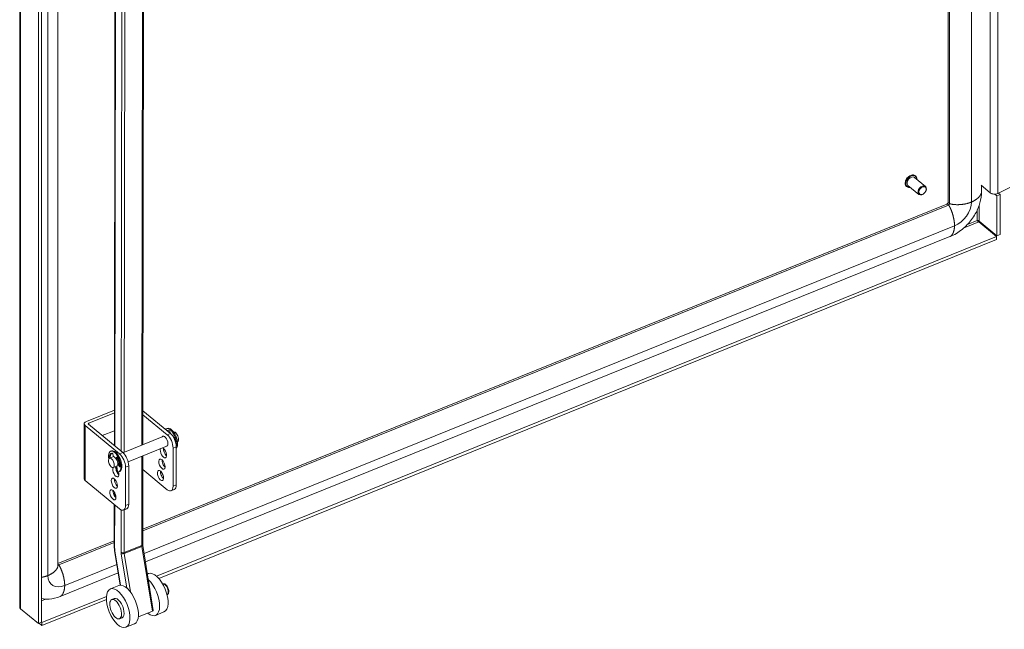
# Model space of a CAD drawing. Header units: inches. Extents: x 3 to 371, y 8 to 234.
# Tile 46 of 51: x 315 to 333, y 160 to 172. Entities that reach past the tile are written whole.
import ezdxf

# ---------------------------------------------------------------- set-up
doc = ezdxf.new("R2010")
doc.units = ezdxf.units.IN
doc.header["$LTSCALE"] = 22
doc.header["$MEASUREMENT"] = 0
doc.layers.add('Visible (ANSI)', color=7, linetype='Continuous', lineweight=5)
doc.layers.add('Visible Narrow (ANSI)', color=7, linetype='Continuous', lineweight=5)

msp = doc.modelspace()

# ---------------------------------------------------------------- linework, layer by layer
at = {"layer": 'Visible (ANSI)'}
for p, q in [((332.1649, 206.222), (332.1649, 168.2152)), ((314.846, 160.6679), (314.846, 199.8988)), ((315.1946, 199.5987), (315.1946, 160.3579)), ((315.2537, 199.6226), (315.2537, 160.3818)), ((315.5603, 161.4395), (315.5603, 179.3045)), ((316.6323, 179.2658), (316.6124, 163.6731)), ((317.1634, 179.3142), (317.1435, 163.6942)), ((331.741, 168.5082), (331.537, 168.6764)), ((331.5548, 168.7051), (331.5519, 168.7075)), ((331.3897, 168.5049), (331.3869, 168.5073)), ((331.6185, 168.3597), (331.4146, 168.5279)), ((331.7491, 168.4244), (331.7512, 168.4295)), ((332.7783, 168.5289), (332.95, 168.3873)), ((332.7867, 168.522), (332.7867, 168.4071)), ((333.0896, 168.3768), (333.3163, 168.487)), ((331.7024, 168.3677), (331.6977, 168.3647)), ((333.0724, 168.3348), (333.0368, 168.3641)), ((333.1315, 168.3587), (333.0724, 168.3348)), ((333.0724, 167.5853), (333.0724, 168.3348)), ((333.1021, 168.3829), (333.1315, 168.3587)), ((333.1315, 167.6092), (333.1315, 168.3587)), ((332.1371, 168.1798), (317.1415, 162.1175)), ((332.7412, 167.8584), (333.0724, 167.5853)), ((332.7342, 167.8487), (333.0654, 167.5755)), ((332.1978, 167.5718), (317.1925, 161.5057)), ((317.3978, 161.2417), (333.0654, 167.5755)), ((317.4401, 161.1998), (333.0654, 167.5166)), ((333.0654, 167.5755), (333.0654, 167.5166)), ((333.0724, 167.5853), (333.1315, 167.6092)), ((316.6133, 164.338), (316.0913, 164.127)), ((316.1327, 164.0929), (316.6132, 164.2871)), ((317.5973, 163.8783), (317.1442, 164.2519)), ((317.6564, 163.9022), (317.1443, 164.3245)), ((316.0503, 163.0567), (316.0503, 164.0815)), ((316.0677, 164.0496), (316.7103, 163.5198)), ((316.7694, 163.5437), (316.1268, 164.0735)), ((316.3842, 163.8613), (316.6128, 163.9537)), ((316.77, 163.5432), (317.5316, 163.8511)), ((317.5811, 163.9888), (317.5975, 163.9955)), ((317.6526, 163.9212), (317.6524, 163.9055)), ((317.7146, 163.8306), (317.7173, 163.8327)), ((317.7171, 163.9261), (317.7186, 163.9267)), ((317.7247, 163.832), (317.7173, 163.826)), ((316.8681, 163.3757), (317.6036, 163.673)), ((317.7668, 162.9436), (317.7668, 163.654)), ((317.7891, 163.748), (317.7907, 163.7486)), ((316.5202, 163.4423), (316.5833, 163.4678)), ((316.5424, 163.5689), (316.5588, 163.5756)), ((316.5847, 163.5149), (316.5944, 163.4692)), ((316.6442, 163.4281), (316.6539, 163.4579)), ((316.6676, 163.4562), (316.6587, 163.4287)), ((317.1432, 163.4869), (317.1411, 161.8327)), ((317.7077, 162.9197), (317.7077, 163.6301)), ((316.5922, 163.2641), (316.6553, 163.2896)), ((316.6553, 163.2896), (316.6723, 163.1854)), ((316.7069, 163.287), (316.6744, 163.3306)), ((316.6852, 163.3448), (316.7211, 163.2965)), ((316.7098, 163.3117), (316.7166, 163.3144)), ((316.8207, 163.2715), (316.8207, 162.5611)), ((316.8798, 163.2954), (316.8798, 162.585)), ((316.6962, 163.1885), (316.7126, 163.1951)), ((317.5973, 162.8535), (317.1429, 163.2282)), ((316.7103, 162.495), (316.0677, 163.0248)), ((316.6113, 162.8099), (316.6112, 162.7414)), ((317.6694, 162.8323), (317.7286, 162.8562)), ((316.611, 162.5768), (316.61, 161.8)), ((316.8416, 162.4976), (316.7825, 162.4737)), ((316.6101, 161.9027), (315.5603, 161.4783)), ((317.1429, 161.8127), (317.3386, 160.6028)), ((316.6168, 161.719), (316.7217, 161.071)), ((316.6846, 161.3004), (315.6012, 160.8624)), ((317.2493, 161.2878), (317.2291, 161.2796)), ((316.6968, 161.0651), (316.5391, 161.0016)), ((317.5135, 161.0959), (317.5144, 161.0963)), ((317.5944, 160.895), (317.5953, 160.8954)), ((315.2607, 160.3777), (316.4639, 160.8641)), ((315.2607, 160.3188), (316.4626, 160.8047)), ((316.5637, 160.804), (316.611, 160.823)), ((315.1946, 160.3579), (314.8634, 160.6311)), ((317.3219, 160.5872), (317.059, 160.4813)), ((317.5371, 160.5736), (317.3794, 160.51)), ((315.2537, 160.3818), (315.1946, 160.3579)), ((315.2071, 160.363), (315.2607, 160.3188)), ((315.2537, 160.3835), (315.2607, 160.3777)), ((315.2607, 160.3777), (315.2607, 160.3188)), ((316.7076, 160.4469), (316.7549, 160.4659)), ((316.9846, 160.3509), (316.8269, 160.2874))]:
    msp.add_line(p, q, dxfattribs=at)
for centre, major_axis, ratio, start_param, end_param in [((331.4758, 168.6021), (-0.0612, -0.0743), 0.6688348, 3.1415927, 6.2831853), ((331.6798, 168.4339), (0.0612, 0.0743), 0.6688348, 5.1641407, 10.5438226), ((333.0281, 168.419), (0.0955, 0), 0.5773503, 3.7540129, 5.4120757), ((316.1465, 164.0815), (-0.0963, 0), 0.5773503, 5.3232542, 6.8940505), ((316.1465, 164.0815), (-0.0241, 0), 0.5773503, 5.3232542, 6.8940505), ((317.658, 163.7986), (-0.0769, 0.1902), 0.4683232, 3.6105467, 6.4845526), ((317.6744, 163.8052), (0.0769, -0.1902), 0.4683232, 0.1916804, 3.1415927), ((317.5542, 163.7567), (-0.0378, 0.0935), 0.4683232, 2.8314501, 6.5933278), ((317.6654, 163.7632), (-0.0768, 0.1899), 0.4683232, 5.7969328, 6.2357877), ((317.6818, 163.7698), (-0.0768, 0.1899), 0.4683232, 0.0923354, 0.1290539), ((317.5973, 163.7212), (0.0721, -0.1785), 0.4683232, 0.8586784, 2.4294747), ((317.6416, 163.9305), (0.0072, -0.0178), 0.4683232, 0.8431297, 2.6553402), ((317.6564, 163.7451), (-0.0721, 0.1785), 0.4683232, 4.0002711, 5.5710674), ((317.7256, 163.8156), (-0.0072, 0.0178), 0.4683232, 4.6159729, 6.4281833), ((317.7547, 163.8377), (0.036, -0.0891), 0.4683232, 0, 3.1415927), ((317.5266, 163.5437), (0.0378, -0.0935), 0.4683232, 3.5859633, 8.9804074), ((317.6387, 163.7997), (0.0768, -0.1899), 0.4683232, 1.0654178, 1.4743803), ((316.6193, 163.3787), (0.0769, -0.1902), 0.4683232, 6.0381479, 10.5573018), ((316.528, 163.4493), (-0.0072, 0.0178), 0.4683232, 0.7341108, 1.7588974), ((316.6336, 163.3434), (-0.0768, 0.1899), 0.4683232, 6.1615473, 7.0172961), ((316.5444, 163.4559), (0.0072, -0.0178), 0.4683232, 3.8757035, 4.9004901), ((316.65, 163.35), (-0.0768, 0.1899), 0.4683232, 0.0923354, 0.7341108), ((316.6357, 163.3853), (0.0769, -0.1902), 0.4683232, 0, 3.1415927), ((316.5743, 163.5181), (-0.0072, 0.0178), 0.4683232, 4.3493369, 6.1615473), ((316.6193, 163.3787), (0.036, -0.0891), 0.4683232, 0, 3.1415927), ((316.6643, 163.4439), (-0.0072, 0.0178), 0.4683232, 4.9805875, 6.7927979), ((316.605, 163.3669), (0.0768, -0.1899), 0.4683232, 0.983246, 1.8389948), ((316.7103, 163.3626), (0.0721, -0.1785), 0.4683232, 0.8586784, 2.4294747), ((316.7694, 163.3865), (-0.0721, 0.1785), 0.4683232, 4.0002711, 5.5710674), ((317.5858, 163.5676), (0.0378, -0.0935), 0.4683232, 3.8826737, 5.5421043), ((316.6396, 163.1851), (0.0378, -0.0935), 0.4683232, 2.0084316, 2.697222), ((316.6445, 163.3889), (-0.0323, 0.08), 0.4683232, 3.7909445, 5.2028826), ((316.6445, 163.3889), (0.036, -0.0891), 0.4683232, 0.6349902, 2.0632442), ((316.7106, 163.2987), (0.0072, -0.0178), 0.4683232, 5.2220015, 7.2664313), ((316.6672, 163.3981), (0.0378, -0.0935), 0.4683232, 0.1695957, 0.3716879), ((317.5582, 163.3546), (0.0378, -0.0935), 0.4683232, 3.8826737, 5.5421043), ((316.6396, 163.1851), (0.0378, -0.0935), 0.4683232, 3.5701763, 7.6796293), ((316.6988, 163.209), (0.0378, -0.0935), 0.4683232, 3.8826737, 5.5421043), ((317.5306, 163.1416), (0.0378, -0.0935), 0.4683232, 3.8826737, 5.5421043), ((316.1465, 163.0567), (-0.0962, 0), 0.5773503, 0, 0.6108652), ((316.6712, 162.996), (0.0378, -0.0935), 0.4683232, 3.8826737, 5.5421043), ((317.5973, 163.0107), (0.0721, -0.1785), 0.4683232, 5.5710674, 7.1418637), ((317.6564, 163.0346), (0.0721, -0.1785), 0.4683232, 0, 0.8586784), ((316.6436, 162.783), (0.0378, -0.0935), 0.4683232, 3.8826737, 5.5421043), ((316.7103, 162.6521), (0.0721, -0.1785), 0.4683232, 5.5710674, 7.1418637), ((316.7694, 162.676), (0.0721, -0.1785), 0.4683232, 0, 0.8586784), ((317.3932, 160.9307), (-0.1439, 0.3571), 0.4690581, 3.1415927, 6.2831853), ((316.8407, 160.708), (-0.1439, 0.3571), 0.4690581, 3.1415927, 6.2831853), ((317.2355, 160.8671), (0.1439, -0.3571), 0.4690581, 5.5730397, 8.6657758), ((316.683, 160.6445), (0.072, -0.1785), 0.4690581, 0, 3.1415927), ((317.3006, 160.5967), (0.038, 0.0061), 0.3839938, 5.2452547, 6.2831853)]:
    msp.add_ellipse(centre, major_axis=major_axis, ratio=ratio, start_param=start_param, end_param=end_param, dxfattribs=at)
for centre, major_axis, ratio in [((331.6867, 168.4282), (-0.0535, -0.0649), 0.6688348), ((316.5562, 163.3532), (-0.036, 0.0891), 0.4683232), ((317.499, 163.3307), (-0.0378, 0.0935), 0.4683232), ((317.4714, 163.1176), (-0.0378, 0.0935), 0.4683232), ((316.612, 162.9721), (-0.0378, 0.0935), 0.4683232), ((316.5844, 162.7591), (-0.0378, 0.0935), 0.4683232), ((316.683, 160.6445), (0.1439, -0.3571), 0.4690581), ((316.6357, 160.6254), (-0.072, 0.1785), 0.4690581)]:
    msp.add_ellipse(centre, major_axis=major_axis, ratio=ratio, dxfattribs=at)
for points, knots in [([(331.3869, 168.5073), (331.3797, 168.5132), (331.3739, 168.5207), (331.3655, 168.5383), (331.363, 168.5485), (331.3615, 168.5705), (331.3626, 168.5825), (331.3683, 168.6069), (331.373, 168.6194), (331.3855, 168.6434), (331.3933, 168.655), (331.4112, 168.6762), (331.4213, 168.6858), (331.4428, 168.702), (331.4542, 168.7087), (331.4773, 168.7183), (331.4889, 168.7212), (331.5112, 168.723), (331.5218, 168.7219), (331.539, 168.7162), (331.5459, 168.7125), (331.5519, 168.7075)], [5.6016767, 5.6016767, 5.6016767, 5.6016767, 5.9043674, 5.9043674, 6.2155281, 6.2155281, 6.5379449, 6.5379449, 6.8639056, 6.8639056, 7.1898802, 7.1898802, 7.5156467, 7.5156467, 7.8416586, 7.8416586, 8.1675039, 8.1675039, 8.4889832, 8.4889832, 8.7432693, 8.7432693, 8.7432693, 8.7432693]), ([(331.5548, 168.7051), (331.562, 168.6992), (331.5677, 168.6917), (331.5761, 168.6741), (331.5787, 168.6639), (331.5797, 168.6493), (331.5797, 168.6453), (331.5796, 168.6413)], [2.46008404, 2.46008404, 2.46008404, 2.46008404, 2.76277476, 2.76277476, 3.07393542, 3.07393542, 3.18467806, 3.18467806, 3.18467806, 3.18467806]), ([(331.4571, 168.4928), (331.4519, 168.4915), (331.4466, 168.4907), (331.4305, 168.4894), (331.4199, 168.4905), (331.4027, 168.4962), (331.3957, 168.5), (331.3897, 168.5049)], [4.87708267, 4.87708267, 4.87708267, 4.87708267, 5.02591121, 5.02591121, 5.3473905, 5.3473905, 5.60167669, 5.60167669, 5.60167669, 5.60167669]), ([(332.7867, 168.4071), (332.7867, 168.3411), (332.7764, 168.2712), (332.7372, 168.1327), (332.7075, 168.0627), (332.6292, 167.9246), (332.578, 167.8559), (332.4594, 167.7315), (332.3897, 167.6752), (332.2779, 167.6081), (332.238, 167.5881), (332.1978, 167.5718)], [0, 0, 0, 0, 0.7364213, 0.7364213, 1.4904821, 1.4904821, 2.3200044, 2.3200044, 3.192891, 3.192891, 3.6513683, 3.6513683, 3.6513683, 3.6513683]), ([(332.1371, 168.1798), (332.1382, 168.1802), (332.1397, 168.1809), (332.1429, 168.1829), (332.1447, 168.1841), (332.1482, 168.187), (332.1499, 168.1886), (332.1531, 168.192), (332.1547, 168.1938), (332.1574, 168.1975), (332.1587, 168.1994), (332.1608, 168.203), (332.1617, 168.2048), (332.1631, 168.2081), (332.1637, 168.2096), (332.1644, 168.2122), (332.1647, 168.2133), (332.1648, 168.2146), (332.1649, 168.2151), (332.1649, 168.2152)], [0, 0, 0, 0, 0.02921912, 0.02921912, 0.05597135, 0.05597135, 0.08020513, 0.08020513, 0.10323932, 0.10323932, 0.12588442, 0.12588442, 0.1487721, 0.1487721, 0.17253576, 0.17253576, 0.19795492, 0.19795492, 0.2196913, 0.2196913, 0.2196913, 0.2196913]), ([(332.7076, 167.8746), (332.7117, 167.8665), (332.7215, 167.8543), (332.7323, 167.8495), (332.7329, 167.8492), (332.7335, 167.8489), (332.7342, 167.8487)], [0, 0, 0, 0, 1.4834748, 1.4834748, 1.4834748, 1.5707963, 1.5707963, 1.5707963, 1.5707963]), ([(332.7076, 167.8746), (332.7174, 167.8745), (332.7322, 167.8694), (332.7399, 167.8601), (332.7403, 167.8596), (332.7408, 167.859), (332.7412, 167.8584)], [0, 0, 0, 0, 1.4834748, 1.4834748, 1.4834748, 1.5707963, 1.5707963, 1.5707963, 1.5707963]), ([(316.61, 161.8), (316.61, 161.7948), (316.6101, 161.7896), (316.6105, 161.7791), (316.6107, 161.7738), (316.6115, 161.763), (316.6119, 161.7576), (316.613, 161.7467), (316.6137, 161.7412), (316.6151, 161.7302), (316.6159, 161.7246), (316.6168, 161.719)], [1.57079633, 1.57079633, 1.57079633, 1.57079633, 1.6231562, 1.6231562, 1.67551608, 1.67551608, 1.72787596, 1.72787596, 1.78023584, 1.78023584, 1.83259571, 1.83259571, 1.83259571, 1.83259571]), ([(317.1411, 161.8327), (317.1411, 161.8316), (317.1411, 161.8304), (317.1412, 161.8279), (317.1413, 161.8266), (317.1415, 161.8239), (317.1416, 161.8226), (317.1419, 161.8198), (317.142, 161.8184), (317.1424, 161.8156), (317.1426, 161.8141), (317.1429, 161.8127)], [1.57079633, 1.57079633, 1.57079633, 1.57079633, 1.6231562, 1.6231562, 1.67551608, 1.67551608, 1.72787596, 1.72787596, 1.78023584, 1.78023584, 1.83259571, 1.83259571, 1.83259571, 1.83259571]), ([(317.5953, 160.8954), (317.6008, 160.8976), (317.6057, 160.9009), (317.6143, 160.9094), (317.6177, 160.9147), (317.6238, 160.9278), (317.6257, 160.9358), (317.6277, 160.9546), (317.6273, 160.9655), (317.624, 160.9875), (317.6213, 160.9986), (317.6139, 161.0201), (317.6094, 161.0304), (317.5988, 161.0499), (317.5928, 161.0591), (317.5792, 161.0754), (317.5717, 161.0827), (317.5552, 161.0939), (317.546, 161.098), (317.5289, 161.0998), (317.5217, 161.0991), (317.5148, 161.0964), (317.5146, 161.0963), (317.5144, 161.0963)], [2.1502384, 2.1502384, 2.1502384, 2.1502384, 2.3442647, 2.3442647, 2.5654092, 2.5654092, 2.8700327, 2.8700327, 3.2451159, 3.2451159, 3.6078675, 3.6078675, 3.9604399, 3.9604399, 4.3150965, 4.3150965, 4.6835935, 4.6835935, 5.0477126, 5.0477126, 5.28425, 5.28425, 5.291831, 5.291831, 5.291831, 5.291831]), ([(315.6012, 160.8624), (315.5326, 160.8347), (315.4614, 160.8175), (315.3454, 160.8095), (315.2978, 160.8126), (315.2537, 160.8221)], [0, 0, 0, 0, 0.7819835, 0.7819835, 1.3485682, 1.3485682, 1.3485682, 1.3485682])]:
    msp.add_open_spline(points, degree=3, knots=knots, dxfattribs=at)
msp.add_open_spline([(314.8634, 160.6311), (314.8521, 160.642), (314.8463, 160.655), (314.8463, 160.6679)], degree=3, dxfattribs=at)
at = {"layer": 'Visible Narrow (ANSI)'}
for p, q in [((332.5972, 206.2524), (332.5972, 168.2159)), ((332.1912, 206.2239), (332.1912, 168.1874)), ((332.95, 168.3873), (332.95, 206.1095)), ((333.0896, 168.3768), (333.0896, 206.0835)), ((314.8634, 199.8719), (314.8634, 160.6311)), ((316.7624, 179.7709), (316.7417, 163.5665)), ((316.7953, 163.5535), (316.816, 179.7654)), ((315.37, 161.2515), (315.37, 179.5738)), ((316.6194, 163.6674), (316.6393, 179.2686)), ((317.147, 179.2982), (317.1271, 163.6876)), ((332.1715, 168.1598), (317.1414, 162.0837)), ((332.7076, 167.8746), (332.7076, 168.0699)), ((332.7412, 168.1527), (332.7412, 167.8584)), ((332.5256, 167.801), (332.7076, 167.8746)), ((332.2819, 167.774), (317.167, 161.6636)), ((332.7342, 167.8487), (332.4614, 167.7384)), ((316.0677, 164.0496), (316.0677, 163.0248)), ((316.1327, 164.0929), (316.1327, 164.0686)), ((317.6564, 163.9022), (317.5973, 163.8783)), ((317.7197, 163.8337), (317.7173, 163.8327)), ((317.7077, 163.6301), (317.7668, 163.654)), ((316.5334, 163.4669), (316.517, 163.4603)), ((316.6621, 163.4612), (316.6539, 163.4579)), ((316.7694, 163.5437), (316.7103, 163.5198)), ((317.1268, 163.4803), (317.1247, 161.8146)), ((316.7215, 163.2929), (316.7069, 163.287)), ((316.8207, 163.2715), (316.8798, 163.2954)), ((316.6185, 163.0052), (316.6186, 163.0485)), ((317.7668, 162.9436), (317.7077, 162.9197)), ((316.6182, 162.7299), (316.6183, 162.798)), ((316.617, 161.7872), (316.618, 162.5711)), ((316.8798, 162.585), (316.8207, 162.5611)), ((316.7403, 162.4761), (316.7393, 161.6864)), ((316.7929, 161.6809), (316.7939, 162.4783)), ((316.6101, 161.8689), (315.5749, 161.4504)), ((317.1247, 161.8146), (316.7929, 161.6809)), ((316.727, 161.0714), (316.6233, 161.7124)), ((316.7415, 161.6601), (316.8452, 161.019)), ((317.1262, 161.7971), (316.7944, 161.6634)), ((316.9098, 160.9503), (316.7944, 161.6634)), ((317.1262, 161.7971), (317.3219, 160.5872)), ((316.659, 161.4583), (315.6853, 161.0646)), ((315.2537, 160.8186), (315.2595, 160.8209)), ((315.3288, 160.8123), (315.2537, 160.782))]:
    msp.add_line(p, q, dxfattribs=at)
for centre, major_axis, ratio, start_param, end_param in [((331.4723, 168.605), (-0.0825, -0.1001), 0.6688348, 3.1415927, 6.2831853), ((331.4694, 168.6074), (-0.0825, -0.1001), 0.6688348, 3.1415927, 6.2831853), ((331.4758, 168.6021), (-0.0786, -0.0954), 0.6688348, 2.4635726, 6.9612053), ((332.1715, 168.1794), (-0.0153, -0.0186), 0.6688348, 0.8892877, 2.460084), ((332.2819, 168.0884), (-0.2449, -0.297), 0.6688348, 0.8892877, 2.460084), ((316.6485, 161.8), (-0.0385, 0), 0.5767534, 0, 0.6116021), ((317.1026, 161.8328), (0.0385, 0), 0.5767534, 5.3239911, 6.2831853), ((317.1689, 161.7782), (0.0288, -0.0714), 0.4690581, 4.0007827, 4.2625821), ((317.1048, 161.8065), (0.038, 0.0061), 0.3839938, 5.2452547, 6.2831853), ((316.6548, 161.7251), (-0.038, -0.0061), 0.3839938, 0, 0.5328658), ((316.8056, 161.6318), (-0.1229, 0.305), 0.4690581, 0.85919, 1.1209894), ((316.7708, 161.6991), (-0.0385, 0), 0.5767534, 0.6116021, 2.1823985), ((316.8056, 161.6318), (0.0432, -0.1071), 0.4690581, 4.0007827, 4.2625821), ((316.7731, 161.6728), (-0.038, -0.0061), 0.3839938, 0.5328658, 2.1036621), ((316.8371, 161.6445), (-0.0288, 0.0714), 0.4690581, 0.85919, 1.1209894), ((315.5749, 161.47), (-0.0153, -0.0186), 0.6688348, 0.0523642, 0.8892877), ((315.6853, 161.379), (-0.2449, -0.297), 0.6688348, 5.6016767, 7.172473), ((317.5548, 160.9958), (-0.0405, 0.1004), 0.4690581, 3.1415927, 6.2831853)]:
    msp.add_ellipse(centre, major_axis=major_axis, ratio=ratio, start_param=start_param, end_param=end_param, dxfattribs=at)
for points, knots in [([(332.5972, 168.2159), (332.6484, 168.2373), (332.7115, 168.2755), (332.7552, 168.3218), (332.7808, 168.3647), (332.7867, 168.3982), (332.7867, 168.4071)], [0.63903867, 0.63903867, 0.63903867, 0.63903867, 0.63903867, 0.63903867, 0.7834232, 0.84371192, 0.84371192, 0.84371192, 0.84371192, 0.84371192, 0.84371192]), ([(332.1715, 168.1598), (332.1754, 168.1547), (332.2034, 168.1143), (332.2363, 168.0395), (332.2687, 167.9402), (332.2827, 167.8449), (332.2819, 167.774)], [0.40500171, 0.40500171, 0.40500171, 0.40500171, 0.40500171, 0.40500171, 0.43903867, 0.63903867, 0.63903867, 0.63903867, 0.63903867, 0.63903867, 0.63903867]), ([(332.1912, 168.1874), (332.197, 168.1849), (332.2423, 168.1688), (332.323, 168.1611), (332.4283, 168.1638), (332.5263, 168.1862), (332.5972, 168.2159)], [0.40500171, 0.40500171, 0.40500171, 0.40500171, 0.40500171, 0.40500171, 0.43903867, 0.63903867, 0.63903867, 0.63903867, 0.63903867, 0.63903867, 0.63903867]), ([(332.2819, 167.774), (332.2813, 167.7229), (332.2717, 167.6631), (332.251, 167.6178), (332.2269, 167.5876), (332.2033, 167.5741), (332.1978, 167.5718)], [0.63903867, 0.63903867, 0.63903867, 0.63903867, 0.63903867, 0.63903867, 0.7834232, 0.82863646, 0.82863646, 0.82863646, 0.82863646, 0.82863646, 0.82863646]), ([(315.5603, 161.4395), (315.5603, 161.4393), (315.5602, 161.4079), (315.5411, 161.366), (315.5027, 161.319), (315.4426, 161.2798), (315.37, 161.2515)], [0.4378759, 0.4378759, 0.4378759, 0.4378759, 0.4378759, 0.4378759, 0.43903867, 0.63903867, 0.63903867, 0.63903867, 0.63903867, 0.63903867, 0.63903867]), ([(315.5749, 161.4504), (315.5789, 161.4453), (315.6069, 161.4049), (315.6397, 161.3301), (315.6722, 161.2308), (315.6862, 161.1355), (315.6853, 161.0646)], [0.40500171, 0.40500171, 0.40500171, 0.40500171, 0.40500171, 0.40500171, 0.43903867, 0.63903867, 0.63903867, 0.63903867, 0.63903867, 0.63903867, 0.63903867]), ([(315.6853, 161.0646), (315.6847, 161.0135), (315.6752, 160.9537), (315.6545, 160.9084), (315.6304, 160.8782), (315.6068, 160.8647), (315.6012, 160.8624)], [0.63903867, 0.63903867, 0.63903867, 0.63903867, 0.63903867, 0.63903867, 0.7834232, 0.82863646, 0.82863646, 0.82863646, 0.82863646, 0.82863646, 0.82863646])]:
    msp.add_open_spline(points, degree=5, knots=knots, dxfattribs=at)
for points in [[(332.1371, 168.1798), (332.1429, 168.1821), (332.1492, 168.1813), (332.1561, 168.1772), (332.1636, 168.17), (332.1715, 168.1598)], [(332.1649, 168.2152), (332.1649, 168.2086), (332.1675, 168.2025), (332.1728, 168.197), (332.1808, 168.1919), (332.1912, 168.1874)], [(315.5603, 161.4656), (315.5631, 161.4635), (315.5659, 161.4609), (315.5688, 161.4579), (315.5719, 161.4544), (315.5749, 161.4504)], [(315.37, 161.2515), (315.3484, 161.2431), (315.3258, 161.2356), (315.3022, 161.2292), (315.2781, 161.2237), (315.2537, 161.2192)]]:
    msp.add_open_spline(points, degree=5, dxfattribs=at)

doc.saveas('drawing.dxf')
